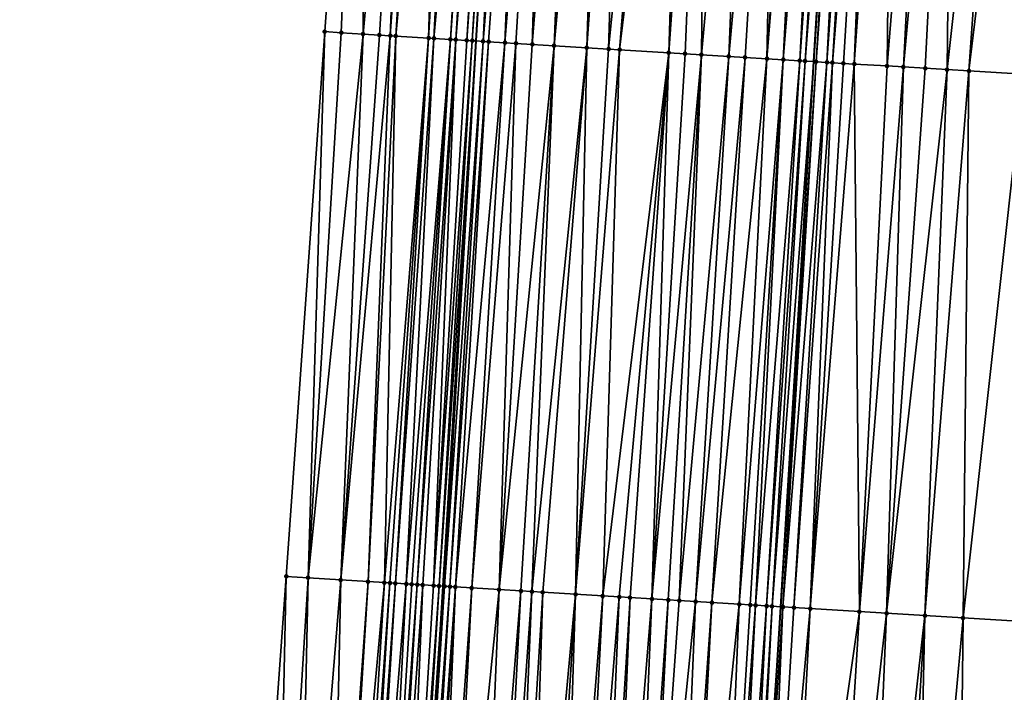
# Model space of a CAD drawing. Header units: feet. Extents: x 2004186 to 2014793, y 836912 to 864902.
# Tile 215 of 256: x 2010575 to 2010611, y 843563 to 843588. Entities that reach past the tile are written whole.
import ezdxf

# ---------------------------------------------------------------- set-up
doc = ezdxf.new("R2010")
doc.units = ezdxf.units.FT
doc.header["$LTSCALE"] = 100
doc.header["$MEASUREMENT"] = 0
for name, color, linetype, lineweight in [('EP_Travel Lane', 5, 'Continuous', 40), ('GPL_Skip Line', 2, 'Continuous', 40), ('Road Shots', 4, 'Continuous', 200), ('Road X-Section', 30, 'Continuous', 13)]:
    doc.layers.add(name, color=color, linetype=linetype, lineweight=lineweight)
doc.layers.add('I-77 SB_MM21-27-Surface-Border', color=7, linetype='Continuous')
doc.layers.add('I-77 SB_MM21-27-Surface-TIN', color=7, linetype='Continuous')

msp = doc.modelspace()

# ---------------------------------------------------------------- linework, layer by layer
at = {"layer": 'EP_Travel Lane'}
msp.add_polyline3d([(2010579.388404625, 843387.2973307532, 390.6696363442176), (2010580.625999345, 843407.2661358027, 391.0499260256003), (2010581.854941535, 843427.2232797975, 391.4284066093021), (2010583.083199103, 843447.1815296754, 391.8303828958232), (2010584.311471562, 843467.1400215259, 392.2035434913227), (2010585.539735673, 843487.0983777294, 392.5765034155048), (2010586.768007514, 843507.0568595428, 392.9485529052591), (2010587.996273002, 843527.0152381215, 393.3153231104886), (2010589.224508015, 843546.9731215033, 393.7123405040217), (2010590.44303203, 843566.8988339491, 394.0906520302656), (2010591.654462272, 843586.8543767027, 394.4424833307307), (2010592.865336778, 843606.8145956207, 394.8089417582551), (2010594.076153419, 843626.7738606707, 395.1754560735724), (2010595.286903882, 843646.7320348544, 395.5780617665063), (2010596.497511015, 843666.6878463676, 395.9613474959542), (2010597.708061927, 843686.6427311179, 396.3565109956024), (2010598.91840863, 843706.5942496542, 396.7299371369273)], dxfattribs=at)
at = {"layer": 'GPL_Skip Line'}
msp.add_polyline3d([(2010591.543826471, 843386.5442947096, 390.9444645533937), (2010592.776046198, 843406.5061417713, 391.3256484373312), (2010594.02902277, 843426.4610678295, 391.7062733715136), (2010595.284145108, 843446.4180068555, 392.0805299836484), (2010596.539240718, 843466.3745208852, 392.4698471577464), (2010597.794346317, 843486.331193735, 392.8503916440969), (2010599.049449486, 843506.2878279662, 393.2281297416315), (2010600.304551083, 843526.244437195, 393.6092269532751), (2010601.559649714, 843546.2009992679, 393.981663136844), (2010602.794145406, 843566.1424479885, 394.367374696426), (2010604.00701422, 843586.1001316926, 394.722562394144), (2010605.21789289, 843606.0604192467, 395.0688455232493), (2010606.428695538, 843626.0194536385, 395.4443817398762), (2010607.639450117, 843645.9776956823, 395.840573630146), (2010608.850054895, 843665.9334683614, 396.2204533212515), (2010610.060576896, 843685.8878765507, 396.6357860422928), (2010611.270952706, 843705.8398748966, 397.0017649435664)], dxfattribs=at)
at = {"layer": 'I-77 SB_MM21-27-Surface-Border', "color": 3, "linetype": 'ByBlock', "lineweight": -2}
msp.add_polyline3d([(2010574.959306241, 843387.5729870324, 390.5039569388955), (2010576.393347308, 843407.5321201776, 390.8893630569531), (2010577.034833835, 843427.5265151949, 391.2408566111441), (2010579.273867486, 843447.4213244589, 391.6793994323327), (2010579.317233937, 843467.4541472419, 392.0188288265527), (2010579.959389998, 843487.4488681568, 392.3913353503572), (2010581.000764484, 843507.4185955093, 392.7855488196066), (2010582.241776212, 843527.3762768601, 393.1419848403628), (2010583.283202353, 843547.3468349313, 393.486681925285), (2010584.707919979, 843567.2516892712, 393.8772342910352), (2010586.119531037, 843587.1937366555, 394.2368389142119), (2010587.530051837, 843607.1420641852, 394.6035062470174), (2010589.140101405, 843627.0765629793, 395.0017854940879), (2010590.750115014, 843647.0104690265, 395.4086952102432), (2010592.958849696, 843666.9051104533, 395.8274514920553), (2010593.770172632, 843686.8848430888, 396.1927937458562), (2010594.780866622, 843706.8481472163, 396.5729672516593)], dxfattribs=at)
at = {"layer": 'I-77 SB_MM21-27-Surface-TIN', "color": 128, "linetype": 'ByBlock', "lineweight": -2}
for points in [[(2010587.530051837, 843607.1420641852, 394.6035062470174), (2010586.119531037, 843587.1937366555, 394.2368389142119), (2010586.718403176, 843587.1569622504, 394.2623066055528)], [(2010587.530051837, 843607.1420641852, 394.6035062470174), (2010586.718403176, 843587.1569622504, 394.2623066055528), (2010587.516907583, 843587.1080652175, 394.2884656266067)], [(2010589.326669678, 843607.0317644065, 394.6741506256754), (2010587.530051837, 843607.1420641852, 394.6035062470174), (2010587.516907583, 843587.1080652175, 394.2884656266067)], [(2010589.326669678, 843607.0317644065, 394.6741506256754), (2010587.516907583, 843587.1080652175, 394.2884656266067), (2010588.115779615, 843587.071289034, 394.3140356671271)], [(2010589.326669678, 843607.0317644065, 394.6741506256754), (2010588.115779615, 843587.071289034, 394.3140356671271), (2010588.51502958, 843587.0468036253, 394.3292382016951)], [(2010589.925538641, 843606.994937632, 394.7009584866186), (2010589.326669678, 843607.0317644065, 394.6741506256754), (2010588.51502958, 843587.0468036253, 394.3292382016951)], [(2010589.925538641, 843606.994937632, 394.7009584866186), (2010588.51502958, 843587.0468036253, 394.3292382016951), (2010588.714652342, 843587.0345243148, 394.3389459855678)], [(2010590.125164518, 843606.9827096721, 394.7073144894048), (2010589.925538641, 843606.994937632, 394.7009584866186), (2010588.714652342, 843587.0345243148, 394.3389459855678)], [(2010590.524419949, 843606.9583143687, 394.7167431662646), (2010590.125164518, 843606.9827096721, 394.7073144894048), (2010588.714652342, 843587.0345243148, 394.3389459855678)], [(2010590.524419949, 843606.9583143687, 394.7167431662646), (2010588.714652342, 843587.0345243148, 394.3389459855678), (2010589.912405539, 843586.9611224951, 394.3814226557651)], [(2010591.123292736, 843606.9215506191, 394.7401372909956), (2010590.524419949, 843606.9583143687, 394.7167431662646), (2010589.912405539, 843586.9611224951, 394.3814226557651)], [(2010591.123292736, 843606.9215506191, 394.7401372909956), (2010589.912405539, 843586.9611224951, 394.3814226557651), (2010590.112029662, 843586.9488656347, 394.3898385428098)], [(2010591.92178105, 843606.8723883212, 394.7791273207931), (2010591.123292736, 843606.9215506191, 394.7401372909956), (2010590.112029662, 843586.9488656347, 394.3898385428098)], [(2010591.92178105, 843606.8723883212, 394.7791273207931), (2010590.112029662, 843586.9488656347, 394.3898385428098), (2010590.710893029, 843586.9119466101, 394.4236285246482)], [(2010592.121406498, 843606.8601532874, 394.7858664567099), (2010591.92178105, 843606.8723883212, 394.7791273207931), (2010590.710893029, 843586.9119466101, 394.4236285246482)], [(2010592.121406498, 843606.8601532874, 394.7858664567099), (2010590.710893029, 843586.9119466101, 394.4236285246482), (2010590.910521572, 843586.8997626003, 394.4278521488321)], [(2010592.520664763, 843606.835804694, 394.7927651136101), (2010592.121406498, 843606.8601532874, 394.7858664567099), (2010590.910521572, 843586.8997626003, 394.4278521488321)], [(2010592.520664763, 843606.835804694, 394.7927651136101), (2010590.910521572, 843586.8997626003, 394.4278521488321), (2010591.309790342, 843586.8755871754, 394.4252163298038)], [(2010592.720288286, 843606.8235379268, 394.8012230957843), (2010592.520664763, 843606.835804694, 394.7927651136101), (2010591.309790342, 843586.8755871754, 394.4252163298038)], [(2010592.720288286, 843606.8235379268, 394.8012230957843), (2010591.309790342, 843586.8755871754, 394.4252163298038), (2010591.50941565, 843586.8633498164, 394.4325099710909)], [(2010592.720288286, 843606.8235379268, 394.8012230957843), (2010591.50941565, 843586.8633498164, 394.4325099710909), (2010592.865336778, 843606.8145956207, 394.8089417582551)], [(2010591.50941565, 843586.8633498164, 394.4325099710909), (2010591.654462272, 843586.8543767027, 394.4424833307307), (2010592.865336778, 843606.8145956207, 394.8089417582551)], [(2010591.908652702, 843586.8386515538, 394.4599613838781), (2010592.865336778, 843606.8145956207, 394.8089417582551), (2010591.654462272, 843586.8543767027, 394.4424833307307)], [(2010593.51877268, 843606.7743109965, 394.8437139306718), (2010592.865336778, 843606.8145956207, 394.8089417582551), (2010591.908652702, 843586.8386515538, 394.4599613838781)], [(2010593.51877268, 843606.7743109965, 394.8437139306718), (2010591.908652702, 843586.8386515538, 394.4599613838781), (2010592.108273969, 843586.8263475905, 394.4710878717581)], [(2010593.51877268, 843606.7743109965, 394.8437139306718), (2010592.108273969, 843586.8263475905, 394.4710878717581), (2010592.707150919, 843586.7896524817, 394.4919923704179)], [(2010593.918021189, 843606.7498015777, 394.8593236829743), (2010593.51877268, 843606.7743109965, 394.8437139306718), (2010592.707150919, 843586.7896524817, 394.4919923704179)], [(2010594.317274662, 843606.7253739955, 394.8705007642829), (2010593.918021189, 843606.7498015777, 394.8593236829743), (2010592.707150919, 843586.7896524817, 394.4919923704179)], [(2010594.317274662, 843606.7253739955, 394.8705007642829), (2010592.707150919, 843586.7896524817, 394.4919923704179), (2010593.106406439, 843586.7652586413, 394.5019254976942)], [(2010594.317274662, 843606.7253739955, 394.8705007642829), (2010593.106406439, 843586.7652586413, 394.5019254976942), (2010593.705294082, 843586.7287398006, 394.5126864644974)], [(2010595.315418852, 843606.664478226, 394.8890628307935), (2010594.317274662, 843606.7253739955, 394.8705007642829), (2010593.705294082, 843586.7287398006, 394.5126864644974)], [(2010595.315418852, 843606.664478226, 394.8890628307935), (2010593.705294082, 843586.7287398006, 394.5126864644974), (2010594.503809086, 843586.6800174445, 394.5287935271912)], [(2010596.313556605, 843606.6034763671, 394.9133712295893), (2010595.315418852, 843606.664478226, 394.8890628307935), (2010594.503809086, 843586.6800174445, 394.5287935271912)], [(2010596.313556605, 843606.6034763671, 394.9133712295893), (2010594.503809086, 843586.6800174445, 394.5287935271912), (2010595.701587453, 843586.6070305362, 394.5473936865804)], [(2010597.112073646, 843606.5547875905, 394.9267129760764), (2010596.313556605, 843606.6034763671, 394.9133712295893), (2010595.701587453, 843586.6070305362, 394.5473936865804)], [(2010597.112073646, 843606.5547875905, 394.9267129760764), (2010595.701587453, 843586.6070305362, 394.5473936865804), (2010596.500099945, 843586.5582667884, 394.5658826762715)], [(2010598.509476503, 843606.4695498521, 394.9518148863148), (2010597.112073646, 843606.5547875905, 394.9267129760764), (2010596.500099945, 843586.5582667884, 394.5658826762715)], [(2010598.509476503, 843606.4695498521, 394.9518148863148), (2010596.500099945, 843586.5582667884, 394.5658826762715), (2010596.89935672, 843586.5338936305, 394.5746256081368)], [(2010598.709107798, 843606.4574112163, 394.9533326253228), (2010598.509476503, 843606.4695498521, 394.9518148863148), (2010596.89935672, 843586.5338936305, 394.5746256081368)], [(2010599.307994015, 843606.4208688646, 394.964734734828), (2010598.709107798, 843606.4574112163, 394.9533326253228), (2010596.89935672, 843586.5338936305, 394.5746256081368)], [(2010599.307994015, 843606.4208688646, 394.964734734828), (2010596.89935672, 843586.5338936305, 394.5746256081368), (2010598.696027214, 843586.4244617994, 394.5997330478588)], [(2010600.106515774, 843606.372257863, 394.9738638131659), (2010599.307994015, 843606.4208688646, 394.964734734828), (2010598.696027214, 843586.4244617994, 394.5997330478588)], [(2010600.106515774, 843606.372257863, 394.9738638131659), (2010598.696027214, 843586.4244617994, 394.5997330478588), (2010599.294911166, 843586.3878821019, 394.6139960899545)], [(2010600.106515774, 843606.372257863, 394.9738638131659), (2010599.294911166, 843586.3878821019, 394.6139960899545), (2010599.89379213, 843586.3512531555, 394.6310932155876)], [(2010601.703543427, 843606.27477435, 395.0062866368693), (2010600.106515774, 843606.372257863, 394.9738638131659), (2010599.89379213, 843586.3512531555, 394.6310932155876)], [(2010601.703543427, 843606.27477435, 395.0062866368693), (2010599.89379213, 843586.3512531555, 394.6310932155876), (2010600.891934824, 843586.2903327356, 394.6522326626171)], [(2010602.701684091, 843606.2138204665, 395.027996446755), (2010601.703543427, 843606.27477435, 395.0062866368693), (2010600.891934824, 843586.2903327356, 394.6522326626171)], [(2010602.701684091, 843606.2138204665, 395.027996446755), (2010600.891934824, 843586.2903327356, 394.6522326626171), (2010601.490819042, 843586.2537574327, 394.6662428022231)], [(2010602.701684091, 843606.2138204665, 395.027996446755), (2010601.490819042, 843586.2537574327, 394.6662428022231), (2010602.289328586, 843586.2049450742, 394.6875291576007)], [(2010603.699823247, 843606.1528417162, 395.0510531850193), (2010602.701684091, 843606.2138204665, 395.027996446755), (2010602.289328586, 843586.2049450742, 394.6875291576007)], [(2010603.899452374, 843606.1406673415, 395.0545067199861), (2010603.699823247, 843606.1528417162, 395.0510531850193), (2010602.289328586, 843586.2049450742, 394.6875291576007)], [(2010603.899452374, 843606.1406673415, 395.0545067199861), (2010602.289328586, 843586.2049450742, 394.6875291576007), (2010602.888207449, 843586.1682815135, 394.7066182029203)], [(2010604.099083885, 843606.1285322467, 395.0558326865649), (2010603.899452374, 843606.1406673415, 395.0545067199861), (2010602.888207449, 843586.1682815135, 394.7066182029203)], [(2010604.498350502, 843606.1043213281, 395.0552741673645), (2010604.099083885, 843606.1285322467, 395.0558326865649), (2010602.888207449, 843586.1682815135, 394.7066182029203)], [(2010604.498350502, 843606.1043213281, 395.0552741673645), (2010602.888207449, 843586.1682815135, 394.7066182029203), (2010603.487097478, 843586.1318019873, 394.7151167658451)], [(2010604.897609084, 843606.0799779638, 395.0618895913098), (2010604.498350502, 843606.1043213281, 395.0552741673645), (2010603.487097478, 843586.1318019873, 394.7151167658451)], [(2010604.897609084, 843606.0799779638, 395.0618895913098), (2010603.487097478, 843586.1318019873, 394.7151167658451), (2010603.686729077, 843586.1196683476, 394.7164417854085)], [(2010604.897609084, 843606.0799779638, 395.0618895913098), (2010603.686729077, 843586.1196683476, 394.7164417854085), (2010605.21789289, 843606.0604192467, 395.0688455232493)], [(2010603.686729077, 843586.1196683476, 394.7164417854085), (2010604.00701422, 843586.1001316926, 394.722562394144), (2010605.21789289, 843606.0604192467, 395.0688455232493)], [(2010605.296865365, 843606.0555966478, 395.0705606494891), (2010605.21789289, 843606.0604192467, 395.0688455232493), (2010604.00701422, 843586.1001316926, 394.722562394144)], [(2010605.296865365, 843606.0555966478, 395.0705606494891), (2010604.00701422, 843586.1001316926, 394.722562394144), (2010604.085987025, 843586.0953145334, 394.7240715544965)], [(2010605.496495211, 843606.0434341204, 395.0733724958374), (2010605.296865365, 843606.0555966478, 395.0705606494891), (2010604.085987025, 843586.0953145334, 394.7240715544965)], [(2010605.496495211, 843606.0434341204, 395.0733724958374), (2010604.085987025, 843586.0953145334, 394.7240715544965), (2010604.485239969, 843586.0708782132, 394.7364492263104)], [(2010605.895743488, 843606.0189208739, 395.0891895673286), (2010605.496495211, 843606.0434341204, 395.0733724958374), (2010604.485239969, 843586.0708782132, 394.7364492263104)], [(2010605.895743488, 843606.0189208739, 395.0891895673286), (2010604.485239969, 843586.0708782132, 394.7364492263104), (2010604.684864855, 843586.0586339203, 394.7441419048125)], [(2010606.29499671, 843605.9944891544, 395.1005907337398), (2010605.895743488, 843606.0189208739, 395.0891895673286), (2010604.684864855, 843586.0586339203, 394.7441419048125)], [(2010606.29499671, 843605.9944891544, 395.1005907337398), (2010604.684864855, 843586.0586339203, 394.7441419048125), (2010605.084121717, 843586.0342622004, 394.7528020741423)], [(2010606.29499671, 843605.9944891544, 395.1005907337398), (2010605.084121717, 843586.0342622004, 394.7528020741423), (2010605.483379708, 843586.0099090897, 394.7603913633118)], [(2010606.89388812, 843605.9580323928, 395.1073568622), (2010606.29499671, 843605.9944891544, 395.1005907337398), (2010605.483379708, 843586.0099090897, 394.7603913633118)], [(2010606.89388812, 843605.9580323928, 395.1073568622), (2010605.483379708, 843586.0099090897, 394.7603913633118), (2010606.68116719, 843585.9370724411, 394.7703446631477)], [(2010608.291302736, 843605.8729885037, 395.1219589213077), (2010606.89388812, 843605.9580323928, 395.1073568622), (2010606.68116719, 843585.9370724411, 394.7703446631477)], [(2010608.291302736, 843605.8729885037, 395.1219589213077), (2010606.68116719, 843585.9370724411, 394.7703446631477), (2010607.280057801, 843585.9006025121, 394.7782909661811)], [(2010609.089820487, 843605.8243114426, 395.1346661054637), (2010608.291302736, 843605.8729885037, 395.1219589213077), (2010607.280057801, 843585.9006025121, 394.7782909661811)], [(2010609.089820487, 843605.8243114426, 395.1346661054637), (2010607.280057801, 843585.9006025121, 394.7782909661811), (2010608.078576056, 843585.8519337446, 394.7913142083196)], [(2010609.089820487, 843605.8243114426, 395.1346661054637), (2010608.078576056, 843585.8519337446, 394.7913142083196), (2010608.877093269, 843585.8032478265, 394.8053244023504)], [(2010611.08610902, 843605.7025224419, 395.1716527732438), (2010609.089820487, 843605.8243114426, 395.1346661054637), (2010608.877093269, 843585.8032478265, 394.8053244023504)], [(2010611.08610902, 843605.7025224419, 395.1716527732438), (2010608.877093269, 843585.8032478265, 394.8053244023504), (2010609.675607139, 843585.7545067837, 394.8225068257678)], [(2010612.084259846, 843605.6417360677, 395.1842894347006), (2010611.08610902, 843605.7025224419, 395.1716527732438), (2010609.675607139, 843585.7545067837, 394.8225068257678)], [(2010612.084259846, 843605.6417360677, 395.1842894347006), (2010609.675607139, 843585.7545067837, 394.8225068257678), (2010611.671907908, 843585.6329194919, 394.8501950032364)], [(2010586.119531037, 843587.1937366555, 394.2368389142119), (2010584.707919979, 843567.2516892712, 393.8772342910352), (2010585.506409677, 843567.2025513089, 393.9074948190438)], [(2010586.718403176, 843587.1569622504, 394.2623066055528), (2010586.119531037, 843587.1937366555, 394.2368389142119), (2010585.506409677, 843567.2025513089, 393.9074948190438)], [(2010587.516907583, 843587.1080652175, 394.2884656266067), (2010586.718403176, 843587.1569622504, 394.2623066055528), (2010585.506409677, 843567.2025513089, 393.9074948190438)], [(2010587.516907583, 843587.1080652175, 394.2884656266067), (2010585.506409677, 843567.2025513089, 393.9074948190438), (2010586.704147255, 843567.1288941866, 393.9502887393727)], [(2010588.115779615, 843587.071289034, 394.3140356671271), (2010587.516907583, 843587.1080652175, 394.2884656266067), (2010586.704147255, 843567.1288941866, 393.9502887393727)], [(2010588.51502958, 843587.0468036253, 394.3292382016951), (2010588.115779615, 843587.071289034, 394.3140356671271), (2010586.704147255, 843567.1288941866, 393.9502887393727)], [(2010588.51502958, 843587.0468036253, 394.3292382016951), (2010586.704147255, 843567.1288941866, 393.9502887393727), (2010587.702255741, 843567.0674119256, 393.991231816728)], [(2010588.714652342, 843587.0345243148, 394.3389459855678), (2010588.51502958, 843587.0468036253, 394.3292382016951), (2010587.702255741, 843567.0674119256, 393.991231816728)], [(2010588.714652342, 843587.0345243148, 394.3389459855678), (2010587.702255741, 843567.0674119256, 393.991231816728), (2010588.301131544, 843567.0306987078, 394.0066166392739)], [(2010589.912405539, 843586.9611224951, 394.3814226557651), (2010588.714652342, 843587.0345243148, 394.3389459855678), (2010588.301131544, 843567.0306987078, 394.0066166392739)], [(2010589.912405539, 843586.9611224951, 394.3814226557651), (2010588.301131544, 843567.0306987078, 394.0066166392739), (2010588.500754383, 843567.0184210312, 394.013826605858)], [(2010589.912405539, 843586.9611224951, 394.3814226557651), (2010588.500754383, 843567.0184210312, 394.013826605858), (2010588.700373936, 843567.0060893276, 394.0238526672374)], [(2010590.112029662, 843586.9488656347, 394.3898385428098), (2010589.912405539, 843586.9611224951, 394.3814226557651), (2010588.700373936, 843567.0060893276, 394.0238526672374)], [(2010590.112029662, 843586.9488656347, 394.3898385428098), (2010588.700373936, 843567.0060893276, 394.0238526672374), (2010589.099603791, 843566.9812737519, 394.0518363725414)], [(2010590.710893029, 843586.9119466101, 394.4236285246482), (2010590.112029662, 843586.9488656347, 394.3898385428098), (2010589.099603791, 843566.9812737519, 394.0518363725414)], [(2010590.710893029, 843586.9119466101, 394.4236285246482), (2010589.099603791, 843566.9812737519, 394.0518363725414), (2010589.29922166, 843566.968914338, 394.0633067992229)], [(2010590.710893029, 843586.9119466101, 394.4236285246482), (2010589.29922166, 843566.968914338, 394.0633067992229), (2010589.498845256, 843566.9566491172, 394.0698675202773)], [(2010590.910521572, 843586.8997626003, 394.4278521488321), (2010590.710893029, 843586.9119466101, 394.4236285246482), (2010589.498845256, 843566.9566491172, 394.0698675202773)], [(2010590.910521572, 843586.8997626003, 394.4278521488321), (2010589.498845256, 843566.9566491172, 394.0698675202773), (2010589.698475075, 843566.9444862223, 394.071094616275)], [(2010590.910521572, 843586.8997626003, 394.4278521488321), (2010589.698475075, 843566.9444862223, 394.071094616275), (2010590.097742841, 843566.9202941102, 394.066581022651)], [(2010591.309790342, 843586.8755871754, 394.4252163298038), (2010590.910521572, 843586.8997626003, 394.4278521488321), (2010590.097742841, 843566.9202941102, 394.066581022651)], [(2010591.50941565, 843586.8633498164, 394.4325099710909), (2010591.309790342, 843586.8755871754, 394.4252163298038), (2010590.097742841, 843566.9202941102, 394.066581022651)], [(2010591.50941565, 843586.8633498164, 394.4325099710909), (2010590.097742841, 843566.9202941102, 394.066581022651), (2010590.297360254, 843566.9079272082, 394.078441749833)], [(2010591.50941565, 843586.8633498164, 394.4325099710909), (2010590.297360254, 843566.9079272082, 394.078441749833), (2010591.654462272, 843586.8543767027, 394.4424833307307)], [(2010590.297360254, 843566.9079272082, 394.078441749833), (2010590.44303203, 843566.8988339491, 394.0906520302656), (2010591.654462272, 843586.8543767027, 394.4424833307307)], [(2010590.496971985, 843566.895466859, 394.0951733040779), (2010591.654462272, 843586.8543767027, 394.4424833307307), (2010590.44303203, 843566.8988339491, 394.0906520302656)], [(2010591.908652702, 843586.8386515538, 394.4599613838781), (2010591.654462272, 843586.8543767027, 394.4424833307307), (2010590.496971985, 843566.895466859, 394.0951733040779)], [(2010591.908652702, 843586.8386515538, 394.4599613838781), (2010590.496971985, 843566.895466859, 394.0951733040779), (2010590.696586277, 843566.8830486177, 394.1097100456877)], [(2010592.108273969, 843586.8263475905, 394.4710878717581), (2010591.908652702, 843586.8386515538, 394.4599613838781), (2010590.696586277, 843566.8830486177, 394.1097100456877)], [(2010592.108273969, 843586.8263475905, 394.4710878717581), (2010590.696586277, 843566.8830486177, 394.1097100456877), (2010590.896208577, 843566.8707620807, 394.1173818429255)], [(2010592.707150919, 843586.7896524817, 394.4919923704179), (2010592.108273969, 843586.8263475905, 394.4710878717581), (2010590.896208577, 843566.8707620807, 394.1173818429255)], [(2010592.707150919, 843586.7896524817, 394.4919923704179), (2010590.896208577, 843566.8707620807, 394.1173818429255), (2010591.495083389, 843566.8340325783, 394.133615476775)], [(2010593.106406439, 843586.7652586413, 394.5019254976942), (2010592.707150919, 843586.7896524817, 394.4919923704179), (2010591.495083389, 843566.8340325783, 394.133615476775)], [(2010593.106406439, 843586.7652586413, 394.5019254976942), (2010591.495083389, 843566.8340325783, 394.133615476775), (2010592.493221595, 843566.7730390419, 394.149084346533)], [(2010593.705294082, 843586.7287398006, 394.5126864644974), (2010593.106406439, 843586.7652586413, 394.5019254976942), (2010592.493221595, 843566.7730390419, 394.149084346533)], [(2010594.503809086, 843586.6800174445, 394.5287935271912), (2010593.705294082, 843586.7287398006, 394.5126864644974), (2010592.493221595, 843566.7730390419, 394.149084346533)], [(2010594.503809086, 843586.6800174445, 394.5287935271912), (2010592.493221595, 843566.7730390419, 394.149084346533), (2010593.291729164, 843566.7241949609, 394.164026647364)], [(2010594.503809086, 843586.6800174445, 394.5287935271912), (2010593.291729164, 843566.7241949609, 394.164026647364), (2010593.690984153, 843566.6997927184, 394.1704658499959)], [(2010595.701587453, 843586.6070305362, 394.5473936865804), (2010594.503809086, 843586.6800174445, 394.5287935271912), (2010593.690984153, 843566.6997927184, 394.1704658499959)], [(2010595.701587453, 843586.6070305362, 394.5473936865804), (2010593.690984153, 843566.6997927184, 394.1704658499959), (2010594.09023649, 843566.6753468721, 394.1791778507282)], [(2010595.701587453, 843586.6070305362, 394.5473936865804), (2010594.09023649, 843566.6753468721, 394.1791778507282), (2010595.288003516, 843566.6021740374, 394.1967288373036)], [(2010596.500099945, 843586.5582667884, 394.5658826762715), (2010595.701587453, 843586.6070305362, 394.5473936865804), (2010595.288003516, 843566.6021740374, 394.1967288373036)], [(2010596.89935672, 843586.5338936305, 394.5746256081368), (2010596.500099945, 843586.5582667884, 394.5658826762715), (2010595.288003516, 843566.6021740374, 394.1967288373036)], [(2010596.89935672, 843586.5338936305, 394.5746256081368), (2010595.288003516, 843566.6021740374, 394.1967288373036), (2010596.286136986, 843566.5411026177, 394.216257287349)], [(2010598.696027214, 843586.4244617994, 394.5997330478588), (2010596.89935672, 843586.5338936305, 394.5746256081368), (2010596.286136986, 843566.5411026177, 394.216257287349)], [(2010598.696027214, 843586.4244617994, 394.5997330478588), (2010596.286136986, 843566.5411026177, 394.216257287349), (2010596.885022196, 843566.5045441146, 394.2235777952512)], [(2010598.696027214, 843586.4244617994, 394.5997330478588), (2010596.885022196, 843566.5045441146, 394.2235777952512), (2010597.284279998, 843566.4801881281, 394.2276059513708)], [(2010598.696027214, 843586.4244617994, 394.5997330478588), (2010597.284279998, 843566.4801881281, 394.2276059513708), (2010598.082787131, 843566.4313368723, 394.2429222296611)], [(2010599.294911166, 843586.3878821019, 394.6139960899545), (2010598.696027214, 843586.4244617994, 394.5997330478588), (2010598.082787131, 843566.4313368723, 394.2429222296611)], [(2010599.89379213, 843586.3512531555, 394.6310932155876), (2010599.294911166, 843586.3878821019, 394.6139960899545), (2010598.082787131, 843566.4313368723, 394.2429222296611)], [(2010599.89379213, 843586.3512531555, 394.6310932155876), (2010598.082787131, 843566.4313368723, 394.2429222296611), (2010598.681661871, 843566.394606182, 394.2592177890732)], [(2010599.89379213, 843586.3512531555, 394.6310932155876), (2010598.681661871, 843566.394606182, 394.2592177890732), (2010599.080907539, 843566.3700506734, 394.273645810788)], [(2010600.891934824, 843586.2903327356, 394.6522326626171), (2010599.89379213, 843586.3512531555, 394.6310932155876), (2010599.080907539, 843566.3700506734, 394.273645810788)], [(2010600.891934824, 843586.2903327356, 394.6522326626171), (2010599.080907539, 843566.3700506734, 394.273645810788), (2010599.679781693, 843566.3333103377, 394.2904441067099)], [(2010601.490819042, 843586.2537574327, 394.6662428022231), (2010600.891934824, 843586.2903327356, 394.6522326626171), (2010599.679781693, 843566.3333103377, 394.2904441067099)], [(2010601.490819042, 843586.2537574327, 394.6662428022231), (2010599.679781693, 843566.3333103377, 394.2904441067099), (2010600.278662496, 843566.2966793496, 394.3015427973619)], [(2010602.289328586, 843586.2049450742, 394.6875291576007), (2010601.490819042, 843586.2537574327, 394.6662428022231), (2010600.278662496, 843566.2966793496, 394.3015427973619)], [(2010602.289328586, 843586.2049450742, 394.6875291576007), (2010600.278662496, 843566.2966793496, 394.3015427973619), (2010601.276791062, 843566.2355272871, 394.3252746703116)], [(2010602.888207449, 843586.1682815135, 394.7066182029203), (2010602.289328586, 843586.2049450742, 394.6875291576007), (2010601.276791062, 843566.2355272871, 394.3252746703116)], [(2010602.888207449, 843586.1682815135, 394.7066182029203), (2010601.276791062, 843566.2355272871, 394.3252746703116), (2010601.676038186, 843566.2109957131, 394.3384551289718)], [(2010602.888207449, 843586.1682815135, 394.7066182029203), (2010601.676038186, 843566.2109957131, 394.3384551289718), (2010601.875659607, 843566.1986947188, 394.3468804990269)], [(2010603.487097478, 843586.1318019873, 394.7151167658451), (2010602.888207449, 843586.1682815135, 394.7066182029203), (2010601.875659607, 843566.1986947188, 394.3468804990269)], [(2010603.487097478, 843586.1318019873, 394.7151167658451), (2010601.875659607, 843566.1986947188, 394.3468804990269), (2010602.274908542, 843566.1741929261, 394.3585086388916)], [(2010603.686729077, 843586.1196683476, 394.7164417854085), (2010603.487097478, 843586.1318019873, 394.7151167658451), (2010602.274908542, 843566.1741929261, 394.3585086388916)], [(2010603.686729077, 843586.1196683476, 394.7164417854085), (2010602.274908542, 843566.1741929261, 394.3585086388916), (2010602.4745378, 843566.1620208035, 394.3602167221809)], [(2010603.686729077, 843586.1196683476, 394.7164417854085), (2010602.4745378, 843566.1620208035, 394.3602167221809), (2010604.00701422, 843586.1001316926, 394.722562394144)], [(2010602.4745378, 843566.1620208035, 394.3602167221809), (2010602.794145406, 843566.1424479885, 394.367374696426), (2010604.00701422, 843586.1001316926, 394.722562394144)], [(2010604.085987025, 843586.0953145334, 394.7240715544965), (2010604.00701422, 843586.1001316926, 394.722562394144), (2010602.794145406, 843566.1424479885, 394.367374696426)], [(2010604.085987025, 843586.0953145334, 394.7240715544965), (2010602.794145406, 843566.1424479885, 394.367374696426), (2010602.873789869, 843566.1375705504, 394.3691584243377)], [(2010604.485239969, 843586.0708782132, 394.7364492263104), (2010604.085987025, 843586.0953145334, 394.7240715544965), (2010602.873789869, 843566.1375705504, 394.3691584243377)], [(2010604.485239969, 843586.0708782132, 394.7364492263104), (2010602.873789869, 843566.1375705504, 394.3691584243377), (2010603.273035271, 843566.1130106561, 394.3838150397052)], [(2010604.684864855, 843586.0586339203, 394.7441419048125), (2010604.485239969, 843586.0708782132, 394.7364492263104), (2010603.273035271, 843566.1130106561, 394.3838150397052)], [(2010604.684864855, 843586.0586339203, 394.7441419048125), (2010603.273035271, 843566.1130106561, 394.3838150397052), (2010603.871917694, 843566.0764063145, 394.3935248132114)], [(2010605.084121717, 843586.0342622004, 394.7528020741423), (2010604.684864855, 843586.0586339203, 394.7441419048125), (2010603.871917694, 843566.0764063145, 394.3935248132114)], [(2010605.483379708, 843586.0099090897, 394.7603913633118), (2010605.084121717, 843586.0342622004, 394.7528020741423), (2010603.871917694, 843566.0764063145, 394.3935248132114)], [(2010605.483379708, 843586.0099090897, 394.7603913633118), (2010603.871917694, 843566.0764063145, 394.3935248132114), (2010605.668579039, 843565.9668247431, 394.4105898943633)], [(2010606.68116719, 843585.9370724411, 394.7703446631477), (2010605.483379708, 843586.0099090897, 394.7603913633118), (2010605.668579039, 843565.9668247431, 394.4105898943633)], [(2010607.280057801, 843585.9006025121, 394.7782909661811), (2010606.68116719, 843585.9370724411, 394.7703446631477), (2010605.668579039, 843565.9668247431, 394.4105898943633)], [(2010607.280057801, 843585.9006025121, 394.7782909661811), (2010605.668579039, 843565.9668247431, 394.4105898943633), (2010606.666717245, 843565.9058312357, 394.4260572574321)], [(2010608.078576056, 843585.8519337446, 394.7913142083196), (2010607.280057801, 843585.9006025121, 394.7782909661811), (2010606.666717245, 843565.9058312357, 394.4260572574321)], [(2010608.877093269, 843585.8032478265, 394.8053244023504), (2010608.078576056, 843585.8519337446, 394.7913142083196), (2010606.666717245, 843565.9058312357, 394.4260572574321)], [(2010608.877093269, 843585.8032478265, 394.8053244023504), (2010606.666717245, 843565.9058312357, 394.4260572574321), (2010608.064111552, 843565.8204537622, 394.4470111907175)], [(2010609.675607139, 843585.7545067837, 394.8225068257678), (2010608.877093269, 843585.8032478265, 394.8053244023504), (2010608.064111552, 843565.8204537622, 394.4470111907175)], [(2010609.675607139, 843585.7545067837, 394.8225068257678), (2010608.064111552, 843565.8204537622, 394.4470111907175), (2010609.461507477, 843565.7351028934, 394.4665783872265)], [(2010611.671907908, 843585.6329194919, 394.8501950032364), (2010609.675607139, 843585.7545067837, 394.8225068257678), (2010609.461507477, 843565.7351028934, 394.4665783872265)], [(2010611.671907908, 843585.6329194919, 394.8501950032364), (2010609.461507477, 843565.7351028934, 394.4665783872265), (2010611.657415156, 843565.6009767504, 394.4975014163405)], [(2010584.707919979, 843567.2516892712, 393.8772342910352), (2010583.283202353, 843547.3468349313, 393.486681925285), (2010584.281228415, 843547.2840294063, 393.5261099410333)], [(2010585.506409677, 843567.2025513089, 393.9074948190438), (2010584.707919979, 843567.2516892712, 393.8772342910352), (2010584.281228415, 843547.2840294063, 393.5261099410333)], [(2010585.506409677, 843567.2025513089, 393.9074948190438), (2010584.281228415, 843547.2840294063, 393.5261099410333), (2010585.079658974, 843547.2339411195, 393.549369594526)], [(2010586.704147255, 843567.1288941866, 393.9502887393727), (2010585.506409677, 843567.2025513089, 393.9074948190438), (2010585.079658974, 843547.2339411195, 393.549369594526)], [(2010586.704147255, 843567.1288941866, 393.9502887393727), (2010585.079658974, 843547.2339411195, 393.549369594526), (2010586.27728913, 843547.1585565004, 393.5976375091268)], [(2010587.702255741, 843567.0674119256, 393.991231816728), (2010586.704147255, 843567.1288941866, 393.9502887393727), (2010586.27728913, 843547.1585565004, 393.5976375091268)], [(2010587.702255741, 843567.0674119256, 393.991231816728), (2010586.27728913, 843547.1585565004, 393.5976375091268), (2010586.47689567, 843547.1460167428, 393.6043906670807)], [(2010588.301131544, 843567.0306987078, 394.0066166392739), (2010587.702255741, 843567.0674119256, 393.991231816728), (2010586.47689567, 843547.1460167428, 393.6043906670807)], [(2010588.301131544, 843567.0306987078, 394.0066166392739), (2010586.47689567, 843547.1460167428, 393.6043906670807), (2010587.075724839, 843547.1085510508, 393.6165027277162)], [(2010588.500754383, 843567.0184210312, 394.013826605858), (2010588.301131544, 843567.0306987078, 394.0066166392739), (2010587.075724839, 843547.1085510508, 393.6165027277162)], [(2010588.500754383, 843567.0184210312, 394.013826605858), (2010587.075724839, 843547.1085510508, 393.6165027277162), (2010587.275328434, 843547.0959639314, 393.6257683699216)], [(2010588.700373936, 843567.0060893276, 394.0238526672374), (2010588.500754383, 843567.0184210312, 394.013826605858), (2010587.275328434, 843547.0959639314, 393.6257683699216)], [(2010588.700373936, 843567.0060893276, 394.0238526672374), (2010587.275328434, 843547.0959639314, 393.6257683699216), (2010587.474928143, 843547.0833143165, 393.6383493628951)], [(2010589.099603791, 843566.9812737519, 394.0518363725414), (2010588.700373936, 843567.0060893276, 394.0238526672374), (2010587.474928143, 843547.0833143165, 393.6383493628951)], [(2010589.099603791, 843566.9812737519, 394.0518363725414), (2010587.474928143, 843547.0833143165, 393.6383493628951), (2010588.073721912, 843547.0452793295, 393.6806620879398)], [(2010589.29922166, 843566.968914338, 394.0633067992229), (2010589.099603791, 843566.9812737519, 394.0518363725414), (2010588.073721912, 843547.0452793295, 393.6806620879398)], [(2010589.498845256, 843566.9566491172, 394.0698675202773), (2010589.29922166, 843566.968914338, 394.0633067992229), (2010588.073721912, 843547.0452793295, 393.6806620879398)], [(2010589.498845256, 843566.9566491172, 394.0698675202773), (2010588.073721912, 843547.0452793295, 393.6806620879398), (2010588.273326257, 843547.0327042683, 393.6892880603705)], [(2010589.698475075, 843566.9444862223, 394.071094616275), (2010589.498845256, 843566.9566491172, 394.0698675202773), (2010588.273326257, 843547.0327042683, 393.6892880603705)], [(2010589.698475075, 843566.9444862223, 394.071094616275), (2010588.273326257, 843547.0327042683, 393.6892880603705), (2010588.872167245, 843546.9954286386, 393.6913174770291)], [(2010590.097742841, 843566.9202941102, 394.066581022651), (2010589.698475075, 843566.9444862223, 394.071094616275), (2010588.872167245, 843546.9954286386, 393.6913174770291)], [(2010590.297360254, 843566.9079272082, 394.078441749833), (2010590.097742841, 843566.9202941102, 394.066581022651), (2010588.872167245, 843546.9954286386, 393.6913174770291)], [(2010590.297360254, 843566.9079272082, 394.078441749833), (2010588.872167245, 843546.9954286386, 393.6913174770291), (2010589.071771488, 843546.9828519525, 393.7000296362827)], [(2010590.297360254, 843566.9079272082, 394.078441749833), (2010589.071771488, 843546.9828519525, 393.7000296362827), (2010590.44303203, 843566.8988339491, 394.0906520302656)], [(2010589.071771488, 843546.9828519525, 393.7000296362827), (2010589.224508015, 843546.9731215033, 393.7123405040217), (2010590.44303203, 843566.8988339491, 394.0906520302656)], [(2010590.496971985, 843566.895466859, 394.0951733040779), (2010590.44303203, 843566.8988339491, 394.0906520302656), (2010589.224508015, 843546.9731215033, 393.7123405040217)], [(2010590.696586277, 843566.8830486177, 394.1097100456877), (2010590.496971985, 843566.895466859, 394.0951733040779), (2010589.224508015, 843546.9731215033, 393.7123405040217)], [(2010590.696586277, 843566.8830486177, 394.1097100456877), (2010589.224508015, 843546.9731215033, 393.7123405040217), (2010589.470962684, 843546.9574205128, 393.7322052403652)], [(2010590.896208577, 843566.8707620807, 394.1173818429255), (2010590.696586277, 843566.8830486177, 394.1097100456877), (2010589.470962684, 843546.9574205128, 393.7322052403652)], [(2010590.896208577, 843566.8707620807, 394.1173818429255), (2010589.470962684, 843546.9574205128, 393.7322052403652), (2010589.670568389, 843546.9448673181, 393.7396712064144)], [(2010590.896208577, 843566.8707620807, 394.1173818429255), (2010589.670568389, 843546.9448673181, 393.7396712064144), (2010590.06978626, 843546.919864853, 393.7490900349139)], [(2010591.495083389, 843566.8340325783, 394.133615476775), (2010590.896208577, 843566.8707620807, 394.1173818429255), (2010590.06978626, 843546.919864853, 393.7490900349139)], [(2010591.495083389, 843566.8340325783, 394.133615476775), (2010590.06978626, 843546.919864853, 393.7490900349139), (2010590.469004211, 843546.89486368, 393.7584403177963)], [(2010592.493221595, 843566.7730390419, 394.149084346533), (2010591.495083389, 843566.8340325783, 394.133615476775), (2010590.469004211, 843546.89486368, 393.7584403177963)], [(2010592.493221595, 843566.7730390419, 394.149084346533), (2010590.469004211, 843546.89486368, 393.7584403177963), (2010591.666667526, 843546.8200123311, 393.7784186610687)], [(2010593.291729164, 843566.7241949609, 394.164026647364), (2010592.493221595, 843566.7730390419, 394.149084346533), (2010591.666667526, 843546.8200123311, 393.7784186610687)], [(2010593.291729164, 843566.7241949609, 394.164026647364), (2010591.666667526, 843546.8200123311, 393.7784186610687), (2010592.265496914, 843546.7825501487, 393.790344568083)], [(2010593.690984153, 843566.6997927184, 394.1704658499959), (2010593.291729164, 843566.7241949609, 394.164026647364), (2010592.265496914, 843546.7825501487, 393.790344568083)], [(2010593.690984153, 843566.6997927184, 394.1704658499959), (2010592.265496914, 843546.7825501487, 393.790344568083), (2010592.864328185, 843546.7451182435, 393.8006642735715)], [(2010594.09023649, 843566.6753468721, 394.1791778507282), (2010593.690984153, 843566.6997927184, 394.1704658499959), (2010592.864328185, 843546.7451182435, 393.8006642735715)], [(2010594.09023649, 843566.6753468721, 394.1791778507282), (2010592.864328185, 843546.7451182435, 393.8006642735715), (2010593.463164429, 843546.7077663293, 393.8067405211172)], [(2010595.288003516, 843566.6021740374, 394.1967288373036), (2010594.09023649, 843566.6753468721, 394.1791778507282), (2010593.463164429, 843546.7077663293, 393.8067405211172)], [(2010595.288003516, 843566.6021740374, 394.1967288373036), (2010593.463164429, 843546.7077663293, 393.8067405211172), (2010594.061995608, 843546.6703329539, 393.8171382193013)], [(2010595.288003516, 843566.6021740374, 394.1967288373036), (2010594.061995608, 843546.6703329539, 393.8171382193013), (2010594.660821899, 843546.6328209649, 393.8317063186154)], [(2010596.286136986, 843566.5411026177, 394.216257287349), (2010595.288003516, 843566.6021740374, 394.1967288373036), (2010594.660821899, 843546.6328209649, 393.8317063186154)], [(2010596.286136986, 843566.5411026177, 394.216257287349), (2010594.660821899, 843546.6328209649, 393.8317063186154), (2010595.259654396, 843546.5954087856, 393.8409795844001)], [(2010596.885022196, 843566.5045441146, 394.2235777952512), (2010596.286136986, 843566.5411026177, 394.216257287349), (2010595.259654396, 843546.5954087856, 393.8409795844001)], [(2010596.885022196, 843566.5045441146, 394.2235777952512), (2010595.259654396, 843546.5954087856, 393.8409795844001), (2010596.058102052, 843546.5455954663, 393.8496524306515)], [(2010597.284279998, 843566.4801881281, 394.2276059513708), (2010596.885022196, 843566.5045441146, 394.2235777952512), (2010596.058102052, 843546.5455954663, 393.8496524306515)], [(2010597.284279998, 843566.4801881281, 394.2276059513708), (2010596.058102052, 843546.5455954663, 393.8496524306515), (2010596.457320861, 843546.520608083, 393.8582711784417)], [(2010598.082787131, 843566.4313368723, 394.2429222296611), (2010597.284279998, 843566.4801881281, 394.2276059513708), (2010596.457320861, 843546.520608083, 393.8582711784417)], [(2010598.082787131, 843566.4313368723, 394.2429222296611), (2010596.457320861, 843546.520608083, 393.8582711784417), (2010597.255747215, 843546.470452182, 393.8851177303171)], [(2010598.681661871, 843566.394606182, 394.2592177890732), (2010598.082787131, 843566.4313368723, 394.2429222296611), (2010597.255747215, 843546.470452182, 393.8851177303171)], [(2010598.681661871, 843566.394606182, 394.2592177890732), (2010597.255747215, 843546.470452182, 393.8851177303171), (2010597.65496318, 843546.4454190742, 393.8961621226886)], [(2010599.080907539, 843566.3700506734, 394.273645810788), (2010598.681661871, 843566.394606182, 394.2592177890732), (2010597.65496318, 843546.4454190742, 393.8961621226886)], [(2010599.679781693, 843566.3333103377, 394.2904441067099), (2010599.080907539, 843566.3700506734, 394.273645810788), (2010597.65496318, 843546.4454190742, 393.8961621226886)], [(2010599.679781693, 843566.3333103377, 394.2904441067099), (2010597.65496318, 843546.4454190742, 393.8961621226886), (2010598.852623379, 843546.3705175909, 393.9188000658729)], [(2010600.278662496, 843566.2966793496, 394.3015427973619), (2010599.679781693, 843566.3333103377, 394.2904441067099), (2010598.852623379, 843546.3705175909, 393.9188000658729)], [(2010600.278662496, 843566.2966793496, 394.3015427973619), (2010598.852623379, 843546.3705175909, 393.9188000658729), (2010599.251844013, 843546.3455595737, 393.9258609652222)], [(2010601.276791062, 843566.2355272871, 394.3252746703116), (2010600.278662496, 843566.2966793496, 394.3015427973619), (2010599.251844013, 843546.3455595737, 393.9258609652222)], [(2010601.276791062, 843566.2355272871, 394.3252746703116), (2010599.251844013, 843546.3455595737, 393.9258609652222), (2010600.44949543, 843546.2705168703, 393.9559905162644)], [(2010601.676038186, 843566.2109957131, 394.3384551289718), (2010601.276791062, 843566.2355272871, 394.3252746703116), (2010600.44949543, 843546.2705168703, 393.9559905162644)], [(2010601.875659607, 843566.1986947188, 394.3468804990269), (2010601.676038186, 843566.2109957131, 394.3384551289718), (2010600.44949543, 843546.2705168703, 393.9559905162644)], [(2010601.875659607, 843566.1986947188, 394.3468804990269), (2010600.44949543, 843546.2705168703, 393.9559905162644), (2010600.8487164, 843546.2455642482, 393.962765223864)], [(2010602.274908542, 843566.1741929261, 394.3585086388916), (2010601.875659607, 843566.1986947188, 394.3468804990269), (2010600.8487164, 843546.2455642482, 393.962765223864)], [(2010602.274908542, 843566.1741929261, 394.3585086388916), (2010600.8487164, 843546.2455642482, 393.962765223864), (2010601.247931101, 843546.2205107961, 393.9748888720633)], [(2010602.4745378, 843566.1620208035, 394.3602167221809), (2010602.274908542, 843566.1741929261, 394.3585086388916), (2010601.247931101, 843546.2205107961, 393.9748888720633)], [(2010602.4745378, 843566.1620208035, 394.3602167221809), (2010601.247931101, 843546.2205107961, 393.9748888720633), (2010601.447541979, 843546.2080408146, 393.9779404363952)], [(2010602.4745378, 843566.1620208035, 394.3602167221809), (2010601.447541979, 843546.2080408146, 393.9779404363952), (2010602.794145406, 843566.1424479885, 394.367374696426)], [(2010601.447541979, 843546.2080408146, 393.9779404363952), (2010601.559649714, 843546.2009992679, 393.981663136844), (2010602.794145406, 843566.1424479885, 394.367374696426)], [(2010602.873789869, 843566.1375705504, 394.3691584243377), (2010602.794145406, 843566.1424479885, 394.367374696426), (2010601.559649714, 843546.2009992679, 393.981663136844)], [(2010602.873789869, 843566.1375705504, 394.3691584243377), (2010601.559649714, 843546.2009992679, 393.981663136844), (2010602.046362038, 843546.1704286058, 393.9978251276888)], [(2010603.273035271, 843566.1130106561, 394.3838150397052), (2010602.873789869, 843566.1375705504, 394.3691584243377), (2010602.046362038, 843546.1704286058, 393.9978251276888)], [(2010603.871917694, 843566.0764063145, 394.3935248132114), (2010603.273035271, 843566.1130106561, 394.3838150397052), (2010602.046362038, 843546.1704286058, 393.9978251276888)], [(2010603.871917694, 843566.0764063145, 394.3935248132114), (2010602.046362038, 843546.1704286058, 393.9978251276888), (2010602.844807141, 843546.1205742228, 394.0086763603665)], [(2010605.668579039, 843565.9668247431, 394.4105898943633), (2010603.871917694, 843566.0764063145, 394.3935248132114), (2010602.844807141, 843546.1205742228, 394.0086763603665)], [(2010605.668579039, 843565.9668247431, 394.4105898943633), (2010602.844807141, 843546.1205742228, 394.0086763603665), (2010604.441707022, 843546.0210210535, 394.0221245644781)], [(2010606.666717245, 843565.9058312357, 394.4260572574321), (2010605.668579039, 843565.9668247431, 394.4105898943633), (2010604.441707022, 843546.0210210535, 394.0221245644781)], [(2010606.666717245, 843565.9058312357, 394.4260572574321), (2010604.441707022, 843546.0210210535, 394.0221245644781), (2010605.838983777, 843545.9337408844, 394.0429709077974)], [(2010608.064111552, 843565.8204537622, 394.4470111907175), (2010606.666717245, 843565.9058312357, 394.4260572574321), (2010605.838983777, 843545.9337408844, 394.0429709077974)], [(2010608.064111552, 843565.8204537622, 394.4470111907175), (2010605.838983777, 843545.9337408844, 394.0429709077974), (2010606.837034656, 843545.8713344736, 394.0612262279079)], [(2010608.064111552, 843565.8204537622, 394.4470111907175), (2010606.837034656, 843545.8713344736, 394.0612262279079), (2010607.635476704, 843545.821430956, 394.0746840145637)], [(2010609.461507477, 843565.7351028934, 394.4665783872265), (2010608.064111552, 843565.8204537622, 394.4470111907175), (2010607.635476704, 843545.821430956, 394.0746840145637)], [(2010609.461507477, 843565.7351028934, 394.4665783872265), (2010607.635476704, 843545.821430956, 394.0746840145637), (2010609.232366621, 843545.7217175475, 394.0966328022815)], [(2010611.657415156, 843565.6009767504, 394.4975014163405), (2010609.461507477, 843565.7351028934, 394.4665783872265), (2010609.232366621, 843545.7217175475, 394.0966328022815)], [(2010611.657415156, 843565.6009767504, 394.4975014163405), (2010609.232366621, 843545.7217175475, 394.0966328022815), (2010611.028860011, 843545.6094150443, 394.1279520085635)]]:
    msp.add_3dface(points, dxfattribs=at)
at = {"layer": 'Road Shots', "lineweight": 100}
for p in [(2010586.119531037, 843587.1937366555, 394.2368389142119), (2010586.718403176, 843587.1569622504, 394.2623066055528), (2010587.516907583, 843587.1080652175, 394.2884656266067), (2010588.115779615, 843587.071289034, 394.3140356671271), (2010588.51502958, 843587.0468036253, 394.3292382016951), (2010588.714652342, 843587.0345243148, 394.3389459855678), (2010589.912405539, 843586.9611224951, 394.3814226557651), (2010590.112029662, 843586.9488656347, 394.3898385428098), (2010590.710893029, 843586.9119466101, 394.4236285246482), (2010590.910521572, 843586.8997626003, 394.4278521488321), (2010591.309790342, 843586.8755871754, 394.4252163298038), (2010591.50941565, 843586.8633498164, 394.4325099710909), (2010591.908652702, 843586.8386515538, 394.4599613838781), (2010592.108273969, 843586.8263475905, 394.4710878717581), (2010592.707150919, 843586.7896524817, 394.4919923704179), (2010593.106406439, 843586.7652586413, 394.5019254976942), (2010593.705294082, 843586.7287398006, 394.5126864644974), (2010594.503809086, 843586.6800174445, 394.5287935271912), (2010595.701587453, 843586.6070305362, 394.5473936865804), (2010596.500099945, 843586.5582667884, 394.5658826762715), (2010596.89935672, 843586.5338936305, 394.5746256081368), (2010598.696027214, 843586.4244617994, 394.5997330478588), (2010599.294911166, 843586.3878821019, 394.6139960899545), (2010599.89379213, 843586.3512531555, 394.6310932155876), (2010600.891934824, 843586.2903327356, 394.6522326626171), (2010601.490819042, 843586.2537574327, 394.6662428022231), (2010602.289328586, 843586.2049450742, 394.6875291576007), (2010602.888207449, 843586.1682815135, 394.7066182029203), (2010603.487097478, 843586.1318019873, 394.7151167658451), (2010603.686729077, 843586.1196683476, 394.7164417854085), (2010604.085987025, 843586.0953145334, 394.7240715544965), (2010604.485239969, 843586.0708782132, 394.7364492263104), (2010604.684864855, 843586.0586339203, 394.7441419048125), (2010605.084121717, 843586.0342622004, 394.7528020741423), (2010605.483379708, 843586.0099090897, 394.7603913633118), (2010606.68116719, 843585.9370724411, 394.7703446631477), (2010607.280057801, 843585.9006025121, 394.7782909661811), (2010608.078576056, 843585.8519337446, 394.7913142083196), (2010608.877093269, 843585.8032478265, 394.8053244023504), (2010609.675607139, 843585.7545067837, 394.8225068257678), (2010584.707919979, 843567.2516892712, 393.8772342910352), (2010585.506409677, 843567.2025513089, 393.9074948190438), (2010586.704147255, 843567.1288941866, 393.9502887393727), (2010587.702255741, 843567.0674119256, 393.991231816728), (2010588.301131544, 843567.0306987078, 394.0066166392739), (2010588.500754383, 843567.0184210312, 394.013826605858), (2010588.700373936, 843567.0060893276, 394.0238526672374), (2010589.099603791, 843566.9812737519, 394.0518363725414), (2010589.29922166, 843566.968914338, 394.0633067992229), (2010589.498845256, 843566.9566491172, 394.0698675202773), (2010589.698475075, 843566.9444862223, 394.071094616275), (2010590.097742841, 843566.9202941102, 394.066581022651), (2010590.297360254, 843566.9079272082, 394.078441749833), (2010590.496971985, 843566.895466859, 394.0951733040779), (2010590.696586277, 843566.8830486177, 394.1097100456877), (2010590.896208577, 843566.8707620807, 394.1173818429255), (2010591.495083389, 843566.8340325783, 394.133615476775), (2010592.493221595, 843566.7730390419, 394.149084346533), (2010593.291729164, 843566.7241949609, 394.164026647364), (2010593.690984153, 843566.6997927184, 394.1704658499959), (2010594.09023649, 843566.6753468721, 394.1791778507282), (2010595.288003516, 843566.6021740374, 394.1967288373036), (2010596.286136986, 843566.5411026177, 394.216257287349), (2010596.885022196, 843566.5045441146, 394.2235777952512), (2010597.284279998, 843566.4801881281, 394.2276059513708), (2010598.082787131, 843566.4313368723, 394.2429222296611), (2010598.681661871, 843566.394606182, 394.2592177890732), (2010599.080907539, 843566.3700506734, 394.273645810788), (2010599.679781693, 843566.3333103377, 394.2904441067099), (2010600.278662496, 843566.2966793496, 394.3015427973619), (2010601.276791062, 843566.2355272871, 394.3252746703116), (2010601.676038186, 843566.2109957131, 394.3384551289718), (2010601.875659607, 843566.1986947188, 394.3468804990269), (2010602.274908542, 843566.1741929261, 394.3585086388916), (2010602.4745378, 843566.1620208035, 394.3602167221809), (2010602.873789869, 843566.1375705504, 394.3691584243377), (2010603.273035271, 843566.1130106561, 394.3838150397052), (2010603.871917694, 843566.0764063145, 394.3935248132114), (2010605.668579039, 843565.9668247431, 394.4105898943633), (2010606.666717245, 843565.9058312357, 394.4260572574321), (2010608.064111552, 843565.8204537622, 394.4470111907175), (2010609.461507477, 843565.7351028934, 394.4665783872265)]:
    msp.add_point(p, dxfattribs=at)
at = {"layer": 'Road X-Section', "extrusion": (0.0605438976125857, 0.9980137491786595, 0.01740669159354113), "elevation": 963647.2005014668, "flags": 128}
msp.add_lwpolyline([(-1955814.85598189, -16382.15481161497), (-1955815.455981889, -16382.12934006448), (-1955816.255981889, -16382.10317707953), (-1955816.855981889, -16382.07760316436), (-1955817.255981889, -16382.06239832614), (-1955817.455981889, -16382.05268907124), (-1955818.655981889, -16382.01020596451), (-1955818.85598189, -16382.0017888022), (-1955819.45598189, -16381.96799370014), (-1955819.655981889, -16381.96376943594), (-1955820.055981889, -16381.96640565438), (-1955820.255981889, -16381.95911090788), (-1955820.655981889, -16381.93165533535), (-1955820.855981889, -16381.92052716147), (-1955821.455981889, -16381.89961949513), (-1955821.855981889, -16381.88968486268), (-1955822.45598189, -16381.87892226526), (-1955823.25598189, -16381.86281276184), (-1955824.45598189, -16381.84420978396), (-1955825.25598189, -16381.82571799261), (-1955825.655981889, -16381.81697373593), (-1955827.455981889, -16381.79186249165), (-1955828.055981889, -16381.77759728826), (-1955828.655981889, -16381.76049757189), (-1955829.655981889, -16381.73935492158), (-1955830.255981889, -16381.725342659), (-1955831.05598189, -16381.70405307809), (-1955831.65598189, -16381.68496114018), (-1955832.255981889, -16381.67646128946), (-1955832.455981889, -16381.67513606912), (-1955832.855981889, -16381.66750514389), (-1955833.255981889, -16381.65512559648), (-1955833.45598189, -16381.64743175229), (-1955833.855981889, -16381.63877027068), (-1955834.255981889, -16381.6311798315), (-1955835.455981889, -16381.62122502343), (-1955836.05598189, -16381.61327751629), (-1955836.85598189, -16381.60025230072), (-1955837.655981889, -16381.58623998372), (-1955838.45598189, -16381.56905495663), (-1955840.45598189, -16381.54136258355), (-1955840.855981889, -16381.53474200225), (-1955841.455981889, -16381.52783810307), (-1955842.45598189, -16381.51066300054), (-1955843.455981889, -16381.49276146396), (-1955844.055981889, -16381.4881840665), (-1955844.855981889, -16381.4888763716), (-1955845.255981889, -16381.49363017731), (-1955846.055981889, -16381.50610214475), (-1955847.055981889, -16381.52536359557), (-1955848.455981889, -16381.54713491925), (-1955850.25598189, -16381.56898183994), (-1955851.055981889, -16381.57749316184), (-1955851.655981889, -16381.58581149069), (-1955852.655981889, -16381.59737845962), (-1955853.655981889, -16381.61134126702), (-1955854.25598189, -16381.61959580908), (-1955855.655981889, -16381.64838902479), (-1955856.25598189, -16381.66641640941), (-1955856.655981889, -16381.68657148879), (-1955857.05598189, -16381.67934955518), (-1955857.255981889, -16381.6825269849), (-1955857.455981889, -16381.68886291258), (-1955857.855981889, -16381.71161106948), (-1955858.055981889, -16381.71897569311), (-1955858.255981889, -16381.72851062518), (-1955858.65598189, -16381.73899057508), (-1955859.055981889, -16381.75165592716), (-1955859.255981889, -16381.75560276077), (-1955859.655981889, -16381.76887649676), (-1955860.055981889, -16381.78506177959), (-1955861.655981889, -16381.83586552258), (-1955862.45598189, -16381.86387465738), (-1955862.655981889, -16381.86877121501), (-1955863.455981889, -16381.89920485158), (-1955864.055981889, -16381.92292656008), (-1955864.255981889, -16381.9285181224)], dxfattribs=at)
at = {"layer": 'Road X-Section', "extrusion": (0.06068555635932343, 0.9979719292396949, 0.01921696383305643), "elevation": 963877.4583440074, "flags": 128}
msp.add_lwpolyline([(-1955675.89264862, -18132.26937964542), (-1955676.69264862, -18132.23911352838), (-1955677.89264862, -18132.19631170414), (-1955678.89264862, -18132.15536106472), (-1955679.49264862, -18132.13997340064), (-1955679.69264862, -18132.1327621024), (-1955679.89264862, -18132.12273418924), (-1955680.29264862, -18132.09474531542), (-1955680.49264862, -18132.08327277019), (-1955680.69264862, -18132.07671083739), (-1955680.89264862, -18132.07548351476), (-1955681.29264862, -18132.07999794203), (-1955681.49264862, -18132.0681350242), (-1955681.69264862, -18132.05140037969), (-1955681.89264862, -18132.03686095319), (-1955682.09264862, -18132.02918773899), (-1955682.69264862, -18132.01295110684), (-1955683.69264862, -18131.99747938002), (-1955684.49264862, -18131.9825343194), (-1955684.89264862, -18131.97609392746), (-1955685.29264862, -18131.96738031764), (-1955686.492648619, -18131.94982608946), (-1955687.492648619, -18131.93029403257), (-1955688.09264862, -18131.92297217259), (-1955688.49264862, -18131.91894327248), (-1955689.29264862, -18131.90362416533), (-1955689.89264862, -18131.88732559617), (-1955690.29264862, -18131.87289490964), (-1955690.89264862, -18131.85609351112), (-1955691.49264862, -18131.84499277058), (-1955692.49264862, -18131.82125651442), (-1955692.89264862, -18131.80807362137), (-1955693.09264862, -18131.79964669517), (-1955693.49264862, -18131.78801640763), (-1955693.69264862, -18131.78630800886), (-1955694.09264862, -18131.7773646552), (-1955694.49264862, -18131.7627053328), (-1955695.09264862, -18131.75299376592), (-1955696.89264862, -18131.73592553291), (-1955697.89264862, -18131.72045531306), (-1955699.29264862, -18131.69949750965), (-1955700.69264862, -18131.67992669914), (-1955702.89264862, -18131.64899795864), (-1955704.49264862, -18131.62013186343), (-1955705.09264862, -18131.6133396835), (-1955705.69264862, -18131.60977778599), (-1955706.29264862, -18131.62015991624), (-1955706.49264862, -18131.62204123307), (-1955706.69264862, -18131.62159389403), (-1955708.69264862, -18131.66021347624), (-1955710.29264862, -18131.68546525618), (-1955711.29264862, -18131.69806278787), (-1955712.29264862, -18131.70624491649), (-1955715.492648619, -18131.74619137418), (-1955716.29264862, -18131.75965068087), (-1955716.892648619, -18131.77415204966), (-1955717.29264862, -18131.78597898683), (-1955717.49264862, -18131.79126821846), (-1955717.69264862, -18131.79987009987), (-1955717.89264862, -18131.80613432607), (-1955718.29264862, -18131.80442344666), (-1955718.49264862, -18131.8092221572), (-1955718.69264862, -18131.81641705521), (-1955718.89264862, -18131.82854850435), (-1955719.09264862, -18131.84557607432), (-1955719.29264862, -18131.85754544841), (-1955719.89264862, -18131.88228173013), (-1955720.09264862, -18131.89123771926), (-1955720.29264862, -18131.89648060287), (-1955720.49264862, -18131.89622673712), (-1955720.89264862, -18131.91234949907), (-1955721.29264862, -18131.92656083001), (-1955722.29264862, -18131.96426387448), (-1955723.09264862, -18131.99406068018), (-1955724.89264862, -18132.06372457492), (-1955725.49264862, -18132.08687327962)], dxfattribs=at)

doc.saveas('drawing.dxf')
